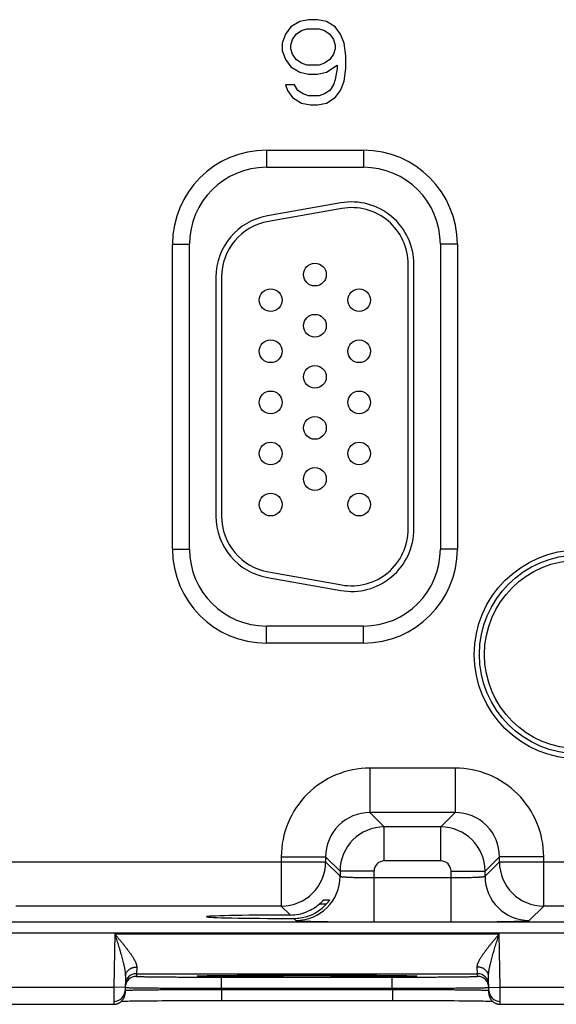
# Model space of a CAD drawing. Header units: inches. Extents: x 0 to 34, y 0 to 22.
# Tile 197 of 224: x 15.7 to 16.7, y 15.2 to 16.9. Entities that reach past the tile are written whole.
import ezdxf

# ---------------------------------------------------------------- set-up
doc = ezdxf.new("R2010")
doc.units = ezdxf.units.IN
doc.header["$LTSCALE"] = 1.87
doc.header["$MEASUREMENT"] = 0
doc.layers.get('0').update_dxf_attribs({"linetype": 'CONTINUOUS'})

msp = doc.modelspace()

# ---------------------------------------------------------------- linework, layer by layer
at = {"color": 7, "linetype": 'CONTINUOUS'}
for p, q in [((16.2369, 16.9442), (16.2213, 16.9346)), ((16.2526, 16.9474), (16.2369, 16.9442)), ((16.2682, 16.9474), (16.2526, 16.9474)), ((16.2838, 16.9442), (16.2682, 16.9474)), ((16.2994, 16.9346), (16.2838, 16.9442)), ((16.2213, 16.9346), (16.2119, 16.9219)), ((16.2307, 16.9219), (16.2401, 16.9283)), ((16.2401, 16.9283), (16.2494, 16.9315)), ((16.2494, 16.9315), (16.2713, 16.9315)), ((16.2713, 16.9315), (16.2807, 16.9283)), ((16.2807, 16.9283), (16.2901, 16.9219)), ((16.3088, 16.9219), (16.2994, 16.9346)), ((16.2119, 16.9219), (16.2057, 16.9059)), ((16.2213, 16.9027), (16.2244, 16.9123)), ((16.2244, 16.9123), (16.2307, 16.9219)), ((16.2901, 16.9219), (16.2963, 16.9123)), ((16.2963, 16.9123), (16.2994, 16.9027)), ((16.3151, 16.9059), (16.3088, 16.9219)), ((16.2057, 16.9059), (16.2057, 16.8932)), ((16.2057, 16.8932), (16.2119, 16.8772)), ((16.2213, 16.8963), (16.2213, 16.9027)), ((16.2244, 16.8868), (16.2213, 16.8963)), ((16.2994, 16.8963), (16.2963, 16.8868)), ((16.2994, 16.9027), (16.2994, 16.8963)), ((16.3182, 16.8836), (16.3151, 16.9059)), ((16.2119, 16.8772), (16.2213, 16.8644)), ((16.2307, 16.8772), (16.2244, 16.8868)), ((16.2401, 16.8708), (16.2307, 16.8772)), ((16.2901, 16.8772), (16.2807, 16.8708)), ((16.2963, 16.8868), (16.2901, 16.8772)), ((16.3182, 16.8612), (16.3182, 16.8836)), ((16.2213, 16.8644), (16.2369, 16.8549)), ((16.2494, 16.8676), (16.2401, 16.8708)), ((16.2713, 16.8676), (16.2494, 16.8676)), ((16.2807, 16.8708), (16.2713, 16.8676)), ((16.2838, 16.8549), (16.3026, 16.8676)), ((16.3026, 16.8612), (16.2994, 16.8421)), ((16.3026, 16.8676), (16.3026, 16.8612)), ((16.3151, 16.8389), (16.3182, 16.8612)), ((16.2369, 16.8549), (16.2526, 16.8517)), ((16.2526, 16.8517), (16.2682, 16.8517)), ((16.2682, 16.8517), (16.2838, 16.8549)), ((16.2994, 16.8421), (16.2963, 16.8325)), ((16.2276, 16.8325), (16.2119, 16.8325)), ((16.2119, 16.8325), (16.2151, 16.8229)), ((16.2151, 16.8229), (16.2244, 16.8102)), ((16.2338, 16.8229), (16.2276, 16.8325)), ((16.2432, 16.8166), (16.2338, 16.8229)), ((16.2901, 16.8229), (16.2807, 16.8166)), ((16.2963, 16.8325), (16.2901, 16.8229)), ((16.2994, 16.8102), (16.3088, 16.8229)), ((16.3088, 16.8229), (16.3151, 16.8389)), ((16.2244, 16.8102), (16.2401, 16.8006)), ((16.2526, 16.8134), (16.2432, 16.8166)), ((16.2713, 16.8134), (16.2526, 16.8134)), ((16.2807, 16.8166), (16.2713, 16.8134)), ((16.2838, 16.8006), (16.2994, 16.8102)), ((16.2401, 16.8006), (16.2557, 16.7974)), ((16.2557, 16.7974), (16.2682, 16.7974)), ((16.2682, 16.7974), (16.2838, 16.8006)), ((16.1782, 16.7174), (16.3492, 16.7174)), ((16.1782, 16.7174), (16.1782, 16.6874)), ((16.3492, 16.7174), (16.3492, 16.6874)), ((16.1782, 16.6874), (16.3492, 16.6874)), ((16.3091, 16.6247), (16.1801, 16.602)), ((16.3109, 16.6149), (16.1819, 16.5921)), ((16.0127, 16.5519), (16.0427, 16.5519)), ((16.0127, 16.0149), (16.0127, 16.5519)), ((16.0427, 16.0149), (16.0427, 16.5519)), ((16.5147, 16.5519), (16.4847, 16.5519)), ((16.4847, 16.5519), (16.4847, 16.0149)), ((16.5147, 16.5519), (16.5147, 16.0149)), ((16.4282, 16.0504), (16.4282, 16.5164)), ((16.4382, 16.0504), (16.4382, 16.5164)), ((16.0892, 16.4937), (16.0892, 16.0732)), ((16.0992, 16.4937), (16.0992, 16.0732)), ((16.0127, 16.0149), (16.0427, 16.0149)), ((16.5147, 16.0149), (16.4847, 16.0149)), ((16.1819, 15.9747), (16.3109, 15.9519)), ((16.1801, 15.9648), (16.3091, 15.9421)), ((16.3492, 15.8794), (16.1782, 15.8794)), ((16.1782, 15.8494), (16.1782, 15.8794)), ((16.3492, 15.8494), (16.3492, 15.8794)), ((16.3492, 15.8494), (16.1782, 15.8494)), ((16.5108, 15.629), (16.3605, 15.629)), ((16.3605, 15.629), (16.3605, 15.5511)), ((16.5108, 15.629), (16.5108, 15.5511)), ((16.5108, 15.5511), (16.3605, 15.5511)), ((16.3605, 15.5511), (16.3859, 15.5257)), ((16.5108, 15.5511), (16.4855, 15.5257)), ((16.4855, 15.5257), (16.3859, 15.5257)), ((16.3859, 15.4657), (16.3859, 15.5257)), ((16.4855, 15.4657), (16.4855, 15.5257)), ((16.2045, 15.4731), (16.2825, 15.4731)), ((16.2045, 15.4731), (16.2045, 15.3861)), ((16.2825, 15.4731), (16.3079, 15.4477)), ((16.2825, 15.4731), (16.2825, 15.464)), ((16.5888, 15.4731), (16.5635, 15.4477)), ((16.6668, 15.4731), (16.5888, 15.4731)), ((16.5888, 15.464), (16.5888, 15.4731)), ((16.6668, 15.3861), (16.6668, 15.4731)), ((15.6588, 15.464), (16.2825, 15.464)), ((16.2825, 15.464), (16.3079, 15.4387)), ((16.4855, 15.4657), (16.3859, 15.4657)), ((16.5635, 15.4387), (16.5888, 15.464)), ((16.5888, 15.464), (17.2125, 15.464)), ((16.3679, 15.4477), (16.3079, 15.4477)), ((16.3079, 15.4477), (16.3079, 15.4387)), ((16.3679, 15.3583), (16.3679, 15.4477)), ((16.3679, 15.4363), (16.5035, 15.4363)), ((16.5035, 15.4477), (16.5635, 15.4477)), ((16.5035, 15.3583), (16.5035, 15.4477)), ((16.5635, 15.4387), (16.5635, 15.4477)), ((16.2045, 15.3861), (15.7368, 15.3861)), ((16.2045, 15.3861), (16.2201, 15.3705)), ((16.2836, 15.3895), (16.2712, 15.3895)), ((16.2793, 15.3973), (16.2896, 15.3973)), ((16.6414, 15.3607), (16.6668, 15.3861)), ((17.1345, 15.3861), (16.6668, 15.3861)), ((8.3781, 15.3582), (21.3484, 15.3582)), ((16.2263, 15.3643), (16.2299, 15.3607)), ((16.3679, 15.3583), (16.5035, 15.3583)), ((8.3781, 15.3392), (21.3484, 15.3392)), ((15.911, 15.3371), (15.9094, 15.2432)), ((15.911, 15.3371), (16.5884, 15.3371)), ((16.59, 15.2432), (16.5884, 15.3371)), ((15.9497, 15.2789), (15.9494, 15.2671)), ((16.5499, 15.2671), (16.5497, 15.2789)), ((15.9297, 15.2626), (15.9292, 15.2328)), ((15.9494, 15.2671), (16.5499, 15.2671)), ((15.9494, 15.2671), (15.9494, 15.2624)), ((16.0582, 15.2631), (16.0582, 15.2632)), ((16.0582, 15.2632), (16.0583, 15.2632)), ((16.0582, 15.2631), (16.0582, 15.2631)), ((16.0583, 15.2632), (16.0584, 15.2632)), ((16.0584, 15.2632), (16.0586, 15.2632)), ((16.0586, 15.2632), (16.0588, 15.2632)), ((16.0588, 15.2632), (16.059, 15.2632)), ((16.059, 15.2632), (16.0594, 15.2632)), ((16.0594, 15.2632), (16.06, 15.2633)), ((16.06, 15.2633), (16.0608, 15.2633)), ((16.0608, 15.2633), (16.0619, 15.2633)), ((16.0619, 15.2633), (16.0635, 15.2634)), ((16.0635, 15.2634), (16.0657, 15.2635)), ((16.0657, 15.2635), (16.0681, 15.2635)), ((16.0681, 15.2635), (16.0712, 15.2636)), ((16.0712, 15.2636), (16.0751, 15.2637)), ((16.0751, 15.2637), (16.0787, 15.2637)), ((16.0787, 15.2637), (16.0833, 15.2638)), ((16.0833, 15.2638), (16.0889, 15.2639)), ((16.0889, 15.2639), (16.0959, 15.264)), ((16.0959, 15.264), (16.1016, 15.264)), ((16.1016, 15.264), (16.1082, 15.2641)), ((16.1082, 15.2641), (16.1154, 15.2641)), ((16.1154, 15.2641), (16.123, 15.2642)), ((16.123, 15.2642), (16.1309, 15.2643)), ((16.1309, 15.2643), (16.1391, 15.2643)), ((16.1391, 15.2643), (16.1477, 15.2644)), ((16.1477, 15.2644), (16.1565, 15.2644)), ((16.1565, 15.2644), (16.1656, 15.2645)), ((16.1656, 15.2645), (16.175, 15.2645)), ((16.175, 15.2645), (16.1894, 15.2645)), ((16.1894, 15.2645), (16.2042, 15.2646)), ((16.2042, 15.2646), (16.2192, 15.2646)), ((16.2192, 15.2646), (16.2345, 15.2646)), ((16.2345, 15.2646), (16.2497, 15.2646)), ((16.2497, 15.2646), (16.2649, 15.2646)), ((16.2649, 15.2646), (16.2802, 15.2646)), ((16.2802, 15.2646), (16.2954, 15.2646)), ((16.2954, 15.2646), (16.3102, 15.2645)), ((16.3102, 15.2645), (16.3247, 15.2645)), ((16.3247, 15.2645), (16.3341, 15.2644)), ((16.3341, 15.2644), (16.3432, 15.2644)), ((16.3432, 15.2644), (16.3521, 15.2644)), ((16.3521, 15.2644), (16.3606, 15.2643)), ((16.3606, 15.2643), (16.3689, 15.2643)), ((16.3689, 15.2643), (16.3768, 15.2642)), ((16.3768, 15.2642), (16.3843, 15.2641)), ((16.3843, 15.2641), (16.3936, 15.2641)), ((16.3936, 15.2641), (16.4013, 15.264)), ((16.4013, 15.264), (16.4079, 15.2639)), ((16.4079, 15.2639), (16.4135, 15.2638)), ((16.4135, 15.2638), (16.4182, 15.2638)), ((16.4182, 15.2638), (16.4223, 15.2637)), ((16.4223, 15.2637), (16.4256, 15.2636)), ((16.4256, 15.2636), (16.4292, 15.2636)), ((16.4292, 15.2636), (16.4321, 15.2635)), ((16.4321, 15.2635), (16.4344, 15.2634)), ((16.4344, 15.2634), (16.4363, 15.2634)), ((16.4381, 15.2633), (16.4389, 15.2633)), ((16.4389, 15.2633), (16.4396, 15.2632)), ((16.4396, 15.2632), (16.4402, 15.2632)), ((16.4402, 15.2632), (16.4405, 15.2632)), ((16.4405, 15.2632), (16.4407, 15.2632)), ((16.4407, 15.2632), (16.4409, 15.2632)), ((16.4409, 15.2632), (16.441, 15.2632)), ((16.441, 15.2632), (16.4411, 15.2632)), ((16.55, 15.2624), (16.5499, 15.2671)), ((16.5702, 15.2328), (16.5697, 15.2626)), ((16.0993, 15.2611), (16.4, 15.2611)), ((16.0993, 15.2414), (16.0993, 15.2611)), ((16.4, 15.2414), (16.4, 15.2611)), ((15.66, 15.2432), (15.9094, 15.2432)), ((15.9094, 15.2432), (15.9092, 15.2132)), ((15.9294, 15.2428), (15.9094, 15.2432)), ((16.0993, 15.2414), (16.4, 15.2414)), ((16.0993, 15.2395), (16.0993, 15.2414)), ((16.0993, 15.2395), (16.4001, 15.2395)), ((16.0993, 15.2395), (16.0993, 15.2199)), ((16.4001, 15.2395), (16.4, 15.2414)), ((16.4001, 15.2395), (16.4001, 15.2199)), ((16.57, 15.2428), (16.59, 15.2432)), ((16.59, 15.2432), (16.8394, 15.2432)), ((16.5902, 15.2132), (16.59, 15.2432)), ((15.6602, 15.2132), (15.9092, 15.2132)), ((15.9231, 15.2188), (15.926, 15.2189)), ((15.926, 15.2189), (15.93, 15.2189)), ((15.93, 15.2189), (15.9335, 15.219)), ((15.9335, 15.219), (15.9378, 15.2191)), ((15.9378, 15.2191), (15.943, 15.2191)), ((15.943, 15.2191), (15.9492, 15.2192)), ((15.9492, 15.2192), (15.9571, 15.2193)), ((15.9571, 15.2193), (15.9634, 15.2194)), ((15.9634, 15.2194), (15.9705, 15.2194)), ((15.9705, 15.2194), (15.9782, 15.2195)), ((15.9782, 15.2195), (15.9861, 15.2195)), ((15.9861, 15.2195), (15.9944, 15.2196)), ((15.9944, 15.2196), (16.003, 15.2196)), ((16.003, 15.2196), (16.0118, 15.2197)), ((16.0118, 15.2197), (16.0209, 15.2197)), ((16.0209, 15.2197), (16.035, 15.2198)), ((16.035, 15.2198), (16.0494, 15.2198)), ((16.0494, 15.2198), (16.0642, 15.2198)), ((16.0642, 15.2198), (16.0792, 15.2198)), ((16.0993, 15.2199), (16.41, 15.2199)), ((16.41, 15.2199), (16.4251, 15.2198)), ((16.4251, 15.2198), (16.44, 15.2198)), ((16.44, 15.2198), (16.4546, 15.2198)), ((16.4546, 15.2198), (16.4689, 15.2197)), ((16.4689, 15.2197), (16.4828, 15.2197)), ((16.4828, 15.2197), (16.4917, 15.2196)), ((16.4917, 15.2196), (16.5005, 15.2196)), ((16.5005, 15.2196), (16.5088, 15.2196)), ((16.5088, 15.2196), (16.517, 15.2195)), ((16.517, 15.2195), (16.5248, 15.2194)), ((16.5248, 15.2194), (16.5317, 15.2194)), ((16.5317, 15.2194), (16.5407, 15.2193)), ((16.5407, 15.2193), (16.5483, 15.2192)), ((16.5483, 15.2192), (16.5548, 15.2192)), ((16.5548, 15.2192), (16.5602, 15.2191)), ((16.5602, 15.2191), (16.5645, 15.219)), ((16.5645, 15.219), (16.5694, 15.2189)), ((16.5694, 15.2189), (16.5734, 15.2189)), ((16.5734, 15.2189), (16.5763, 15.2188)), ((16.5902, 15.2132), (16.8392, 15.2132))]:
    msp.add_line(p, q, dxfattribs=at)
for points in [[(16.4363, 15.2634), (16.4377, 15.2633), (16.4381, 15.2633)], [(16.4411, 15.2632), (16.4412, 15.2631), (16.4412, 15.2631)], [(15.9092, 15.2132), (15.9096, 15.2132), (15.9105, 15.2132), (15.9115, 15.2133), (15.9124, 15.2134), (15.9133, 15.2136), (15.9142, 15.2138), (15.9151, 15.2141), (15.916, 15.2144), (15.9168, 15.2147), (15.9177, 15.2151), (15.9185, 15.2155), (15.9193, 15.2159), (15.9201, 15.2164), (15.9209, 15.2169), (15.9216, 15.2175), (15.9223, 15.2181), (15.923, 15.2187), (15.9237, 15.2194), (15.9243, 15.2201), (15.9249, 15.2208), (15.9255, 15.2215), (15.926, 15.2223), (15.9265, 15.2231), (15.9269, 15.2239), (15.9273, 15.2247), (15.9277, 15.2256), (15.928, 15.2265), (15.9283, 15.2273), (15.9286, 15.2282), (15.9288, 15.2291), (15.9289, 15.2301), (15.9291, 15.231), (15.9292, 15.2319), (15.9292, 15.2328)], [(16.5702, 15.2328), (16.5702, 15.2319), (16.5703, 15.231), (16.5704, 15.2301), (16.5706, 15.2291), (16.5708, 15.2282), (16.571, 15.2273), (16.5713, 15.2265), (16.5717, 15.2256), (16.572, 15.2247), (16.5724, 15.2239), (16.5729, 15.2231), (16.5734, 15.2223), (16.5739, 15.2215), (16.5745, 15.2208), (16.5751, 15.2201), (16.5757, 15.2194), (16.5763, 15.2187), (16.577, 15.2181), (16.5777, 15.2175), (16.5785, 15.2169), (16.5792, 15.2164), (16.58, 15.2159), (16.5808, 15.2155), (16.5817, 15.2151), (16.5825, 15.2147), (16.5834, 15.2144), (16.5843, 15.2141), (16.5852, 15.2138), (16.5861, 15.2136), (16.587, 15.2134), (16.5879, 15.2133), (16.5888, 15.2132), (16.5898, 15.2132), (16.5902, 15.2132)], [(16.0792, 15.2198), (16.0944, 15.2199), (16.0993, 15.2199)]]:
    msp.add_lwpolyline(points, dxfattribs=at)
for centre, radius in [((16.2637, 16.4984), 0.02), ((16.1857, 16.4534), 0.02), ((16.3417, 16.4534), 0.02), ((16.2637, 16.4084), 0.02), ((16.1857, 16.3634), 0.02), ((16.3417, 16.3634), 0.02), ((16.2637, 16.3184), 0.02), ((16.1857, 16.2734), 0.02), ((16.3417, 16.2734), 0.02), ((16.2637, 16.2284), 0.02), ((16.1857, 16.1834), 0.02), ((16.3417, 16.1834), 0.02), ((16.2637, 16.1384), 0.02), ((16.1857, 16.0934), 0.02), ((16.3417, 16.0934), 0.02), ((16.7287, 15.8294), 0.1842), ((16.7287, 15.8294), 0.1752), ((16.7287, 15.8294), 0.1752), ((16.7287, 15.8294), 0.1662)]:
    msp.add_circle(centre, radius, dxfattribs=at)
for centre, radius, start, end in [((16.1782, 16.5519), 0.1655, 90, 180), ((16.3492, 16.5519), 0.1655, 0, 90), ((16.1782, 16.5519), 0.1355, 90, 180), ((16.3492, 16.5519), 0.1355, 0, 90), ((16.3282, 16.5164), 0.11, 0, 100), ((16.3282, 16.5164), 0.1, 0, 100), ((16.1992, 16.4937), 0.11, 100, 180), ((16.1992, 16.4937), 0.1, 100, 180), ((16.1992, 16.0732), 0.11, 180, 260), ((16.1992, 16.0732), 0.1, 180, 260), ((16.3282, 16.0504), 0.11, 260, 360), ((16.3282, 16.0504), 0.1, 260, 360), ((16.1782, 16.0149), 0.1655, 180, 270), ((16.1782, 16.0149), 0.1355, 180, 270), ((16.3492, 16.0149), 0.1655, 270, 360), ((16.3492, 16.0149), 0.1355, 270, 360), ((16.3605, 15.4731), 0.156, 89.9962, 180.0039), ((16.5108, 15.4731), 0.156, 359.9962, 90.0039), ((16.3605, 15.4731), 0.0779, 89.971, 180.029), ((16.5109, 15.4731), 0.0779, 359.971, 90.029), ((16.3859, 15.4477), 0.078, 90.0153, 179.9847), ((16.4854, 15.4477), 0.078, 0.0153, 89.9847), ((16.2045, 15.4641), 0.078, 270.0209, 359.9791), ((16.3859, 15.4477), 0.018, 89.9963, 180.0037), ((16.4855, 15.4477), 0.018, 359.9963, 90.0037), ((16.6668, 15.4641), 0.078, 180.0209, 269.9791), ((16.2299, 15.4387), 0.078, 270.0209, 359.9791), ((16.6415, 15.4387), 0.078, 180.0209, 269.9791), ((16.2199, 15.4491), 0.0786, 292.2666, 310.7845), ((16.2264, 15.4417), 0.0774, 287.4738, 317.6005), ((16.2199, 15.449), 0.0786, 270.1848, 292.2821), ((16.2265, 15.4418), 0.0774, 269.8558, 287.4495), ((15.9494, 15.2471), 0.02, 89.9987, 178.9988), ((15.9494, 15.2424), 0.02, 89.9987, 178.7552), ((16.5499, 15.2471), 0.02, 1.0012, 90.0013), ((16.55, 15.2424), 0.02, 1.2448, 90.0013), ((15.9093, 15.2382), 0.02, 269.9987, 358.6536), ((15.9494, 15.2424), 0.02, 178.7564, 179), ((16.55, 15.2424), 0.02, 1, 1.2436), ((16.5901, 15.2382), 0.02, 181.3354, 270.0013)]:
    msp.add_arc(centre, radius, start, end, dxfattribs=at)
msp.add_ellipse((16.2497, 15.3674), major_axis=(0.1771, 0), ratio=0.017455, start_param=1.73829, end_param=4.579802, dxfattribs=at)
for points, knots in [([(16.3079, 15.4387), (16.3079, 15.4387), (16.3079, 15.4386), (16.308, 15.4386), (16.308, 15.4386), (16.3081, 15.4385), (16.3082, 15.4385), (16.3083, 15.4384), (16.3085, 15.4384), (16.3087, 15.4383), (16.309, 15.4383), (16.3092, 15.4382), (16.3096, 15.4382), (16.3101, 15.4381), (16.3108, 15.438), (16.3117, 15.4379), (16.3128, 15.4378), (16.314, 15.4377), (16.3154, 15.4376), (16.3168, 15.4375), (16.3184, 15.4374), (16.3201, 15.4373), (16.3219, 15.4372), (16.3238, 15.4371), (16.3266, 15.437), (16.3303, 15.4368), (16.3341, 15.4367), (16.3374, 15.4366), (16.3408, 15.4366), (16.3452, 15.4365), (16.3507, 15.4364), (16.3564, 15.4363), (16.3621, 15.4363), (16.366, 15.4363), (16.3679, 15.4363)], [0, 0, 0, 0, 0.001206, 0.001961, 0.002833, 0.003829, 0.004956, 0.007611, 0.010815, 0.014577, 0.018901, 0.023788, 0.029239, 0.035252, 0.048956, 0.064875, 0.082979, 0.103229, 0.12558, 0.14998, 0.176375, 0.204704, 0.234901, 0.266896, 0.300614, 0.372901, 0.451088, 0.492167, 0.534442, 0.622178, 0.713474, 0.807469, 0.903279, 1, 1, 1, 1]), ([(16.5035, 15.4363), (16.5054, 15.4363), (16.5093, 15.4363), (16.515, 15.4363), (16.5206, 15.4364), (16.5261, 15.4365), (16.5306, 15.4366), (16.534, 15.4366), (16.5372, 15.4367), (16.5411, 15.4368), (16.5448, 15.437), (16.5475, 15.4371), (16.5494, 15.4372), (16.5513, 15.4373), (16.553, 15.4374), (16.5545, 15.4375), (16.556, 15.4376), (16.5573, 15.4377), (16.5586, 15.4378), (16.5596, 15.4379), (16.5606, 15.438), (16.5613, 15.4381), (16.5618, 15.4382), (16.5621, 15.4382), (16.5624, 15.4383), (16.5627, 15.4383), (16.5629, 15.4384), (16.5631, 15.4384), (16.5632, 15.4385), (16.5633, 15.4385), (16.5633, 15.4386), (16.5634, 15.4386), (16.5634, 15.4386), (16.5634, 15.4387), (16.5635, 15.4387)], [0, 0, 0, 0, 0.096721, 0.192531, 0.286526, 0.377822, 0.465558, 0.507833, 0.548912, 0.627099, 0.699386, 0.733104, 0.765099, 0.795296, 0.823625, 0.85002, 0.87442, 0.896771, 0.917021, 0.935125, 0.951044, 0.964748, 0.970761, 0.976212, 0.981099, 0.985423, 0.989185, 0.992389, 0.995044, 0.996171, 0.997167, 0.998039, 0.998794, 1, 1, 1, 1]), ([(16.2712, 15.3895), (16.2717, 15.39), (16.2725, 15.3906), (16.2734, 15.3915), (16.2741, 15.3921), (16.2747, 15.3927), (16.2754, 15.3933), (16.276, 15.3939), (16.2766, 15.3945), (16.2771, 15.3951), (16.2775, 15.3955), (16.2778, 15.3958), (16.278, 15.396), (16.2783, 15.3963), (16.2784, 15.3965), (16.2786, 15.3966), (16.2788, 15.3968), (16.2789, 15.3969), (16.279, 15.397), (16.279, 15.3971), (16.2791, 15.3971), (16.2791, 15.3972), (16.2792, 15.3972), (16.2792, 15.3972), (16.2792, 15.3972), (16.2793, 15.3973), (16.2793, 15.3973), (16.2793, 15.3973), (16.2793, 15.3973), (16.2793, 15.3973)], [0, 0, 0, 0, 0.173389, 0.258568, 0.342272, 0.424094, 0.503572, 0.580174, 0.653283, 0.722184, 0.786048, 0.815795, 0.84391, 0.87025, 0.894661, 0.91698, 0.937037, 0.954654, 0.96249, 0.969648, 0.976104, 0.981837, 0.986824, 0.991045, 0.994481, 0.997117, 0.998946, 0.999564, 1, 1, 1, 1]), ([(16.2896, 15.3973), (16.2896, 15.3973), (16.2896, 15.3973), (16.2896, 15.3973), (16.2896, 15.3973), (16.2896, 15.3973), (16.2896, 15.3973), (16.2896, 15.3973), (16.2896, 15.3972), (16.2896, 15.3972), (16.2896, 15.3972), (16.2895, 15.3972), (16.2895, 15.3971), (16.2895, 15.3971), (16.2895, 15.397), (16.2894, 15.397), (16.2894, 15.3969), (16.2893, 15.3968), (16.2893, 15.3967), (16.2891, 15.3965), (16.289, 15.3963), (16.2888, 15.3961), (16.2886, 15.3957), (16.2882, 15.3952), (16.2878, 15.3947), (16.2874, 15.3941), (16.2869, 15.3935), (16.2864, 15.3929), (16.2859, 15.3922), (16.2854, 15.3916), (16.2846, 15.3907), (16.284, 15.39), (16.2836, 15.3895)], [0, 0, 0, 0, 0.000304, 0.000607, 0.001019, 0.001592, 0.002341, 0.003273, 0.004391, 0.005695, 0.008859, 0.012759, 0.017382, 0.022715, 0.028741, 0.035446, 0.042813, 0.050826, 0.06872, 0.088992, 0.11151, 0.136139, 0.191222, 0.253264, 0.321361, 0.39469, 0.472508, 0.554138, 0.638972, 0.726458, 0.816093, 1, 1, 1, 1]), ([(16.2299, 15.3607), (16.2299, 15.3607), (16.2299, 15.3607), (16.23, 15.3607), (16.23, 15.3606), (16.23, 15.3606), (16.2301, 15.3606), (16.2302, 15.3606), (16.2303, 15.3605), (16.2305, 15.3605), (16.2306, 15.3605), (16.2309, 15.3604), (16.2313, 15.3604), (16.2318, 15.3603), (16.2323, 15.3603), (16.233, 15.3602), (16.2337, 15.3602), (16.2346, 15.3601), (16.2355, 15.3601), (16.2364, 15.36), (16.2375, 15.3599), (16.2391, 15.3599), (16.2412, 15.3598), (16.244, 15.3597), (16.2471, 15.3596), (16.2504, 15.3595), (16.2541, 15.3594), (16.258, 15.3593), (16.2622, 15.3592), (16.2666, 15.3591), (16.2729, 15.359), (16.2814, 15.3588), (16.2922, 15.3587), (16.3037, 15.3586), (16.3158, 15.3585), (16.3284, 15.3584), (16.3414, 15.3584), (16.3523, 15.3583), (16.3612, 15.3583), (16.3657, 15.3583), (16.3679, 15.3583)], [0, 0, 0, 0, 0.000163, 0.000356, 0.00058, 0.000837, 0.001454, 0.002211, 0.003109, 0.004151, 0.005337, 0.006667, 0.00976, 0.013431, 0.01768, 0.022505, 0.027905, 0.033875, 0.040412, 0.047512, 0.055171, 0.063386, 0.081467, 0.101708, 0.124062, 0.148478, 0.1749, 0.203263, 0.233501, 0.265547, 0.299321, 0.371735, 0.450065, 0.533575, 0.621476, 0.712943, 0.807113, 0.9031, 0.951493, 1, 1, 1, 1]), ([(16.5035, 15.3583), (16.5057, 15.3583), (16.5102, 15.3583), (16.519, 15.3583), (16.53, 15.3584), (16.543, 15.3584), (16.5556, 15.3585), (16.5677, 15.3586), (16.5791, 15.3587), (16.5899, 15.3588), (16.5984, 15.359), (16.6048, 15.3591), (16.6092, 15.3592), (16.6134, 15.3593), (16.6173, 15.3594), (16.6209, 15.3595), (16.6243, 15.3596), (16.6274, 15.3597), (16.6302, 15.3598), (16.6323, 15.3599), (16.6339, 15.3599), (16.6349, 15.36), (16.6359, 15.3601), (16.6368, 15.3601), (16.6376, 15.3602), (16.6384, 15.3602), (16.639, 15.3603), (16.6396, 15.3603), (16.6401, 15.3604), (16.6405, 15.3604), (16.6407, 15.3605), (16.6409, 15.3605), (16.641, 15.3605), (16.6412, 15.3606), (16.6413, 15.3606), (16.6413, 15.3606), (16.6414, 15.3606), (16.6414, 15.3607), (16.6414, 15.3607), (16.6414, 15.3607), (16.6414, 15.3607)], [0, 0, 0, 0, 0.048507, 0.0969, 0.192887, 0.287057, 0.378524, 0.466425, 0.549935, 0.628265, 0.700679, 0.734453, 0.766499, 0.796737, 0.8251, 0.851522, 0.875938, 0.898292, 0.918533, 0.936614, 0.944829, 0.952488, 0.959588, 0.966125, 0.972095, 0.977495, 0.98232, 0.986569, 0.99024, 0.993333, 0.994663, 0.995849, 0.996891, 0.997789, 0.998546, 0.999163, 0.99942, 0.999644, 0.999837, 1, 1, 1, 1]), ([(15.911, 15.3371), (15.9115, 15.3364), (15.9126, 15.3351), (15.9142, 15.3332), (15.9158, 15.3313), (15.918, 15.3287), (15.9206, 15.3255), (15.9238, 15.3217), (15.9269, 15.3179), (15.9299, 15.314), (15.9323, 15.3109), (15.9343, 15.3083), (15.9357, 15.3065), (15.9371, 15.3046), (15.9384, 15.3027), (15.9397, 15.3009), (15.9409, 15.299), (15.9421, 15.2972), (15.9433, 15.2954), (15.9444, 15.2936), (15.9452, 15.2921), (15.9459, 15.2909), (15.9465, 15.2898), (15.9472, 15.2883), (15.9478, 15.2869), (15.9482, 15.2858), (15.9485, 15.285), (15.9488, 15.2842), (15.9491, 15.2831), (15.9494, 15.2818), (15.9497, 15.2803), (15.9497, 15.2793), (15.9497, 15.2789)], [0, 0, 0, 0, 0.035523, 0.071031, 0.106506, 0.141934, 0.212576, 0.282817, 0.352502, 0.421456, 0.489479, 0.523067, 0.55633, 0.58923, 0.621727, 0.653773, 0.685318, 0.716307, 0.74668, 0.776367, 0.805292, 0.819445, 0.833378, 0.86054, 0.886689, 0.899358, 0.911742, 0.923835, 0.935629, 0.958294, 0.979731, 1, 1, 1, 1]), ([(15.911, 15.3371), (15.9115, 15.3355), (15.9125, 15.3323), (15.9141, 15.3274), (15.9156, 15.3226), (15.9171, 15.3178), (15.9186, 15.3131), (15.9198, 15.3091), (15.9207, 15.3059), (15.9216, 15.3027), (15.9228, 15.2988), (15.9241, 15.294), (15.9253, 15.2894), (15.9263, 15.2855), (15.927, 15.2824), (15.9275, 15.2801), (15.928, 15.2778), (15.9284, 15.2755), (15.9288, 15.2733), (15.9291, 15.2711), (15.9294, 15.2689), (15.9296, 15.2668), (15.9297, 15.2647), (15.9297, 15.2633), (15.9297, 15.2626)], [0, 0, 0, 0, 0.065565, 0.131085, 0.196517, 0.261811, 0.326916, 0.391772, 0.424086, 0.456312, 0.520456, 0.584107, 0.647146, 0.709424, 0.740219, 0.770745, 0.800973, 0.830861, 0.860361, 0.889426, 0.917996, 0.945999, 0.97336, 1, 1, 1, 1]), ([(16.5497, 15.2789), (16.5496, 15.2793), (16.5497, 15.2803), (16.5499, 15.2818), (16.5502, 15.2831), (16.5505, 15.2842), (16.5508, 15.285), (16.5511, 15.2858), (16.5516, 15.2869), (16.5522, 15.2883), (16.5529, 15.2898), (16.5535, 15.2909), (16.5541, 15.2921), (16.555, 15.2936), (16.5561, 15.2954), (16.5572, 15.2972), (16.5584, 15.299), (16.5597, 15.3009), (16.561, 15.3027), (16.5623, 15.3046), (16.5637, 15.3065), (16.5651, 15.3083), (16.567, 15.3109), (16.5695, 15.314), (16.5725, 15.3179), (16.5756, 15.3217), (16.5788, 15.3255), (16.5814, 15.3287), (16.5835, 15.3313), (16.5851, 15.3332), (16.5867, 15.3351), (16.5878, 15.3364), (16.5884, 15.3371)], [0, 0, 0, 0, 0.020269, 0.041706, 0.064371, 0.076165, 0.088258, 0.100642, 0.113311, 0.13946, 0.166622, 0.180555, 0.194708, 0.223633, 0.25332, 0.283693, 0.314682, 0.346227, 0.378273, 0.41077, 0.44367, 0.476933, 0.510521, 0.578544, 0.647498, 0.717183, 0.787424, 0.858066, 0.893494, 0.928969, 0.964477, 1, 1, 1, 1]), ([(16.5697, 15.2626), (16.5696, 15.2633), (16.5697, 15.2647), (16.5698, 15.2668), (16.57, 15.2689), (16.5702, 15.2711), (16.5706, 15.2733), (16.571, 15.2755), (16.5714, 15.2778), (16.5719, 15.2801), (16.5724, 15.2824), (16.5731, 15.2855), (16.574, 15.2894), (16.5753, 15.294), (16.5766, 15.2988), (16.5777, 15.3027), (16.5787, 15.3059), (16.5796, 15.3091), (16.5808, 15.3131), (16.5823, 15.3178), (16.5838, 15.3226), (16.5853, 15.3274), (16.5868, 15.3323), (16.5878, 15.3355), (16.5884, 15.3371)], [0, 0, 0, 0, 0.02664, 0.054001, 0.082004, 0.110574, 0.139639, 0.169139, 0.199027, 0.229255, 0.259781, 0.290576, 0.352854, 0.415893, 0.479544, 0.543688, 0.575914, 0.608228, 0.673084, 0.738189, 0.803483, 0.868915, 0.934435, 1, 1, 1, 1]), ([(15.9297, 15.2626), (15.9297, 15.2631), (15.9298, 15.2642), (15.9301, 15.2658), (15.9306, 15.2674), (15.9313, 15.2689), (15.9321, 15.2703), (15.9332, 15.2717), (15.9343, 15.273), (15.9357, 15.2742), (15.9371, 15.2753), (15.9387, 15.2762), (15.9404, 15.277), (15.9421, 15.2777), (15.944, 15.2782), (15.9458, 15.2786), (15.9478, 15.2788), (15.9491, 15.2789), (15.9497, 15.2789)], [0, 0, 0, 0, 0.056705, 0.113647, 0.171051, 0.22912, 0.288025, 0.347899, 0.408833, 0.470876, 0.534031, 0.598262, 0.663494, 0.72962, 0.796502, 0.863981, 0.931877, 1, 1, 1, 1]), ([(16.5697, 15.2626), (16.5696, 15.2631), (16.5696, 15.2642), (16.5692, 15.2658), (16.5687, 15.2674), (16.5681, 15.2689), (16.5672, 15.2703), (16.5662, 15.2717), (16.565, 15.273), (16.5637, 15.2742), (16.5623, 15.2753), (16.5607, 15.2762), (16.559, 15.277), (16.5572, 15.2777), (16.5554, 15.2782), (16.5535, 15.2786), (16.5516, 15.2788), (16.5503, 15.2789), (16.5497, 15.2789)], [0, 0, 0, 0, 0.056705, 0.113648, 0.171052, 0.229121, 0.288026, 0.3479, 0.408835, 0.470877, 0.534032, 0.598263, 0.663495, 0.729621, 0.796503, 0.863981, 0.931877, 1, 1, 1, 1]), ([(15.9494, 15.2624), (15.9494, 15.2624), (15.9494, 15.2624), (15.9494, 15.2624), (15.9494, 15.2624), (15.9494, 15.2624), (15.9494, 15.2624), (15.9495, 15.2623), (15.9495, 15.2623), (15.9496, 15.2623), (15.9496, 15.2623), (15.9498, 15.2623), (15.9499, 15.2623), (15.9502, 15.2623), (15.9505, 15.2622), (15.951, 15.2622), (15.9516, 15.2622), (15.9523, 15.2621), (15.953, 15.2621), (15.9539, 15.2621), (15.9548, 15.262), (15.9558, 15.262), (15.9569, 15.262), (15.9581, 15.2619), (15.9594, 15.2619), (15.9613, 15.2619), (15.9639, 15.2618), (15.9672, 15.2618), (15.9708, 15.2617), (15.9747, 15.2617), (15.979, 15.2616), (15.9835, 15.2616), (15.9883, 15.2615), (15.9933, 15.2615), (15.9987, 15.2614), (16.0063, 15.2614), (16.0163, 15.2613), (16.0288, 15.2612), (16.0421, 15.2612), (16.0559, 15.2611), (16.0701, 15.2611), (16.0847, 15.2611), (16.0944, 15.2611), (16.0993, 15.2611)], [0, 0, 0, 0, 0.00013, 0.00018, 0.000239, 0.00038, 0.000558, 0.000771, 0.00102, 0.001306, 0.001989, 0.002821, 0.003801, 0.004931, 0.007639, 0.010943, 0.014842, 0.019334, 0.024415, 0.030084, 0.036336, 0.043169, 0.050578, 0.058559, 0.067106, 0.076214, 0.096095, 0.118154, 0.142337, 0.168587, 0.196842, 0.22703, 0.259082, 0.292921, 0.328462, 0.365623, 0.444438, 0.528607, 0.617317, 0.709715, 0.804909, 0.901982, 1, 1, 1, 1]), ([(16.2497, 15.2612), (16.2427, 15.2612), (16.229, 15.2612), (16.2085, 15.2613), (16.1885, 15.2613), (16.1692, 15.2614), (16.1536, 15.2615), (16.1417, 15.2615), (16.1332, 15.2616), (16.1251, 15.2616), (16.1173, 15.2617), (16.1099, 15.2618), (16.1029, 15.2618), (16.0963, 15.2619), (16.0902, 15.262), (16.0845, 15.262), (16.0793, 15.2621), (16.0747, 15.2622), (16.0705, 15.2623), (16.0673, 15.2624), (16.065, 15.2624), (16.0635, 15.2625), (16.0622, 15.2625), (16.0609, 15.2625), (16.06, 15.2626), (16.0593, 15.2626), (16.0588, 15.2626), (16.0584, 15.2627), (16.058, 15.2627), (16.0577, 15.2627), (16.0573, 15.2627), (16.057, 15.2628), (16.0568, 15.2628), (16.0566, 15.2628), (16.0565, 15.2628), (16.0564, 15.2628), (16.0563, 15.2628), (16.0562, 15.2628), (16.0562, 15.2629), (16.0561, 15.2629), (16.0561, 15.2629), (16.056, 15.2629), (16.056, 15.2629), (16.056, 15.2629), (16.056, 15.2629), (16.056, 15.2629), (16.056, 15.2629), (16.056, 15.2629), (16.056, 15.2629), (16.056, 15.2629), (16.056, 15.263), (16.056, 15.263), (16.0561, 15.263), (16.0561, 15.263), (16.0562, 15.263), (16.0562, 15.263), (16.0563, 15.263), (16.0565, 15.263), (16.0567, 15.2631), (16.0569, 15.2631), (16.0572, 15.2631), (16.0575, 15.2631), (16.0578, 15.2632), (16.0581, 15.2632), (16.0582, 15.2632)], [0, 0, 0, 0, 0.10617, 0.211111, 0.313609, 0.412477, 0.506573, 0.551488, 0.594807, 0.636403, 0.676157, 0.713955, 0.749684, 0.783244, 0.814537, 0.843471, 0.869964, 0.89394, 0.915327, 0.934066, 0.942425, 0.950102, 0.957091, 0.963388, 0.968988, 0.971526, 0.973889, 0.976075, 0.978085, 0.979918, 0.981574, 0.983052, 0.984354, 0.985478, 0.985973, 0.986425, 0.986832, 0.987195, 0.987515, 0.98779, 0.988022, 0.988211, 0.988358, 0.988466, 0.988506, 0.98854, 0.98857, 0.988599, 0.988632, 0.988672, 0.988778, 0.988924, 0.989111, 0.989341, 0.989615, 0.989933, 0.990294, 0.99115, 0.992182, 0.993391, 0.994778, 0.996342, 0.998082, 1, 1, 1, 1]), ([(16.0582, 15.2632), (16.0584, 15.2632), (16.0589, 15.2632), (16.0597, 15.2633), (16.0606, 15.2633), (16.0619, 15.2633), (16.0639, 15.2634), (16.0665, 15.2635), (16.0694, 15.2635), (16.0727, 15.2636), (16.0764, 15.2637), (16.0819, 15.2638), (16.0897, 15.2639), (16.0999, 15.264), (16.1113, 15.2641), (16.1238, 15.2642), (16.1373, 15.2643), (16.1516, 15.2644), (16.1668, 15.2645), (16.1881, 15.2645), (16.2158, 15.2646), (16.2383, 15.2646), (16.2497, 15.2646)], [0, 0, 0, 0, 0.003631, 0.007751, 0.012359, 0.017452, 0.029083, 0.042625, 0.05805, 0.075327, 0.094422, 0.115301, 0.162232, 0.215754, 0.275442, 0.340832, 0.411406, 0.486611, 0.565854, 0.648512, 0.821452, 1, 1, 1, 1]), ([(16.2497, 15.2646), (16.2611, 15.2646), (16.2835, 15.2646), (16.3112, 15.2645), (16.3326, 15.2645), (16.3477, 15.2644), (16.3621, 15.2643), (16.3756, 15.2642), (16.3881, 15.2641), (16.3995, 15.264), (16.4097, 15.2639), (16.4174, 15.2638), (16.423, 15.2637), (16.4266, 15.2636), (16.4299, 15.2635), (16.4329, 15.2635), (16.4355, 15.2634), (16.4374, 15.2633), (16.4388, 15.2633), (16.4397, 15.2633), (16.4404, 15.2632), (16.4409, 15.2632), (16.4412, 15.2632)], [0, 0, 0, 0, 0.178532, 0.351459, 0.434111, 0.51335, 0.58855, 0.659123, 0.724512, 0.784202, 0.837727, 0.884662, 0.905543, 0.924643, 0.941923, 0.957353, 0.9709, 0.982536, 0.987632, 0.992242, 0.996366, 1, 1, 1, 1]), ([(16.4412, 15.2632), (16.4413, 15.2632), (16.4415, 15.2632), (16.4419, 15.2631), (16.4422, 15.2631), (16.4425, 15.2631), (16.4427, 15.2631), (16.4429, 15.263), (16.4431, 15.263), (16.4432, 15.263), (16.4433, 15.263), (16.4433, 15.263), (16.4433, 15.263), (16.4434, 15.263), (16.4434, 15.2629), (16.4434, 15.2629), (16.4434, 15.2629), (16.4434, 15.2629), (16.4434, 15.2629), (16.4434, 15.2629), (16.4434, 15.2629), (16.4434, 15.2629), (16.4433, 15.2629), (16.4433, 15.2629), (16.4433, 15.2629), (16.4432, 15.2629), (16.4431, 15.2628), (16.4431, 15.2628), (16.443, 15.2628), (16.4429, 15.2628), (16.4428, 15.2628), (16.4426, 15.2628), (16.4423, 15.2628), (16.442, 15.2627), (16.4417, 15.2627), (16.4414, 15.2627), (16.441, 15.2627), (16.4405, 15.2626), (16.4401, 15.2626), (16.4394, 15.2626), (16.4384, 15.2625), (16.4372, 15.2625), (16.4358, 15.2625), (16.4343, 15.2624), (16.4321, 15.2624), (16.4289, 15.2623), (16.4247, 15.2622), (16.42, 15.2621), (16.4148, 15.262), (16.4092, 15.262), (16.403, 15.2619), (16.3965, 15.2618), (16.3895, 15.2618), (16.3821, 15.2617), (16.3743, 15.2616), (16.3662, 15.2616), (16.3577, 15.2615), (16.3458, 15.2615), (16.3302, 15.2614), (16.3109, 15.2613), (16.2909, 15.2613), (16.2704, 15.2612), (16.2566, 15.2612), (16.2497, 15.2612)], [0, 0, 0, 0, 0.00192, 0.003663, 0.005229, 0.006618, 0.007829, 0.008863, 0.009721, 0.010401, 0.010676, 0.010907, 0.011096, 0.011242, 0.011349, 0.011389, 0.011423, 0.011452, 0.011482, 0.011515, 0.011556, 0.011662, 0.011809, 0.011997, 0.012228, 0.012502, 0.012821, 0.013183, 0.01359, 0.01404, 0.014535, 0.015658, 0.016958, 0.018434, 0.020089, 0.02192, 0.023928, 0.026112, 0.028473, 0.03101, 0.036608, 0.042902, 0.049888, 0.057562, 0.065919, 0.084654, 0.106037, 0.13001, 0.156501, 0.185432, 0.216724, 0.250283, 0.286011, 0.323809, 0.363563, 0.40516, 0.44848, 0.493397, 0.587497, 0.686371, 0.788875, 0.893823, 1, 1, 1, 1]), ([(16.4, 15.2611), (16.4049, 15.2611), (16.4147, 15.2611), (16.4292, 15.2611), (16.4434, 15.2611), (16.4573, 15.2612), (16.4705, 15.2612), (16.4831, 15.2613), (16.4931, 15.2614), (16.5007, 15.2614), (16.506, 15.2615), (16.5111, 15.2615), (16.5159, 15.2616), (16.5204, 15.2616), (16.5246, 15.2617), (16.5286, 15.2617), (16.5322, 15.2618), (16.5355, 15.2618), (16.5381, 15.2619), (16.5399, 15.2619), (16.5412, 15.2619), (16.5424, 15.262), (16.5435, 15.262), (16.5445, 15.262), (16.5455, 15.2621), (16.5463, 15.2621), (16.5471, 15.2621), (16.5478, 15.2622), (16.5484, 15.2622), (16.5488, 15.2622), (16.5492, 15.2623), (16.5494, 15.2623), (16.5496, 15.2623), (16.5497, 15.2623), (16.5498, 15.2623), (16.5499, 15.2623), (16.5499, 15.2623), (16.5499, 15.2624), (16.55, 15.2624), (16.55, 15.2624), (16.55, 15.2624), (16.55, 15.2624), (16.55, 15.2624), (16.55, 15.2624)], [0, 0, 0, 0, 0.098018, 0.195091, 0.290285, 0.382683, 0.471393, 0.555562, 0.634377, 0.671538, 0.70708, 0.740918, 0.77297, 0.803158, 0.831413, 0.857663, 0.881846, 0.903905, 0.923786, 0.932895, 0.941441, 0.949421, 0.956831, 0.963664, 0.969916, 0.975585, 0.980666, 0.985158, 0.989057, 0.992361, 0.995069, 0.996199, 0.997179, 0.998011, 0.998694, 0.99898, 0.999229, 0.999442, 0.999619, 0.999761, 0.99982, 0.99987, 1, 1, 1, 1]), ([(15.9293, 15.2378), (15.9293, 15.2378), (15.9293, 15.2379), (15.9293, 15.2379), (15.9293, 15.2379), (15.9293, 15.2379), (15.9293, 15.2379), (15.9294, 15.2379), (15.9294, 15.2379), (15.9294, 15.2379), (15.9295, 15.2379), (15.9296, 15.2379), (15.9297, 15.2379), (15.9299, 15.238), (15.9301, 15.238), (15.9303, 15.238), (15.9307, 15.238), (15.9312, 15.238), (15.9318, 15.2381), (15.9326, 15.2381), (15.9334, 15.2381), (15.9344, 15.2382), (15.9355, 15.2382), (15.9366, 15.2382), (15.9379, 15.2383), (15.9393, 15.2383), (15.9407, 15.2383), (15.9428, 15.2384), (15.9457, 15.2384), (15.9495, 15.2385), (15.9536, 15.2386), (15.9581, 15.2386), (15.9629, 15.2387), (15.968, 15.2388), (15.9734, 15.2388), (15.9792, 15.2389), (15.9852, 15.2389), (15.9938, 15.239), (16.0051, 15.2391), (16.0194, 15.2392), (16.0344, 15.2393), (16.0501, 15.2393), (16.0662, 15.2394), (16.0827, 15.2395), (16.0937, 15.2395), (16.0993, 15.2395)], [0, 0, 0, 0, 0.000051, 0.000085, 0.000126, 0.000232, 0.000373, 0.000549, 0.000762, 0.001012, 0.001299, 0.001985, 0.002819, 0.003803, 0.004937, 0.006219, 0.007651, 0.010962, 0.014867, 0.019366, 0.024454, 0.03013, 0.036389, 0.043229, 0.050645, 0.058632, 0.067186, 0.076302, 0.096196, 0.118267, 0.142461, 0.168721, 0.196983, 0.227179, 0.259236, 0.293077, 0.328621, 0.365781, 0.444591, 0.528746, 0.617438, 0.70981, 0.804975, 0.902017, 1, 1, 1, 1]), ([(15.9294, 15.2427), (15.9294, 15.2427), (15.9294, 15.2427), (15.9294, 15.2427), (15.9294, 15.2427), (15.9294, 15.2427), (15.9294, 15.2427), (15.9294, 15.2427)], [0, 0, 0, 0, 0.107807, 0.191624, 0.30006, 0.59565, 1, 1, 1, 1]), ([(15.9294, 15.2427), (15.9295, 15.2427), (15.9295, 15.2427), (15.9296, 15.2427), (15.9297, 15.2427), (15.9299, 15.2427), (15.93, 15.2427), (15.9303, 15.2426), (15.9307, 15.2426), (15.9313, 15.2426), (15.9319, 15.2426), (15.9327, 15.2425), (15.9335, 15.2425), (15.9344, 15.2425), (15.9359, 15.2425), (15.9379, 15.2424), (15.9407, 15.2424), (15.9438, 15.2423), (15.9473, 15.2423), (15.9511, 15.2422), (15.9552, 15.2422), (15.9597, 15.2421), (15.9646, 15.2421), (15.9716, 15.242), (15.9812, 15.2419), (15.9934, 15.2419), (16.0066, 15.2418), (16.0207, 15.2417), (16.0355, 15.2416), (16.051, 15.2416), (16.0668, 15.2415), (16.083, 15.2415), (16.0939, 15.2414), (16.0993, 15.2414)], [0, 0, 0, 0, 0.00041, 0.000963, 0.001661, 0.002503, 0.00349, 0.004621, 0.007317, 0.010589, 0.014436, 0.018855, 0.023845, 0.029401, 0.035522, 0.049441, 0.065571, 0.083872, 0.104304, 0.126819, 0.151365, 0.177884, 0.206316, 0.236593, 0.302401, 0.374695, 0.452805, 0.536003, 0.623517, 0.714531, 0.8082, 0.903652, 1, 1, 1, 1]), ([(16.4, 15.2414), (16.4055, 15.2414), (16.4164, 15.2415), (16.4325, 15.2415), (16.4484, 15.2416), (16.4638, 15.2416), (16.4786, 15.2417), (16.4927, 15.2418), (16.506, 15.2419), (16.5182, 15.2419), (16.5277, 15.242), (16.5348, 15.2421), (16.5396, 15.2421), (16.5441, 15.2422), (16.5483, 15.2422), (16.5521, 15.2423), (16.5556, 15.2423), (16.5587, 15.2424), (16.5614, 15.2424), (16.5635, 15.2425), (16.5649, 15.2425), (16.5659, 15.2425), (16.5667, 15.2425), (16.5675, 15.2426), (16.5681, 15.2426), (16.5687, 15.2426), (16.5691, 15.2426), (16.5693, 15.2427), (16.5695, 15.2427), (16.5696, 15.2427), (16.5698, 15.2427), (16.5699, 15.2427), (16.5699, 15.2427), (16.5699, 15.2427)], [0, 0, 0, 0, 0.096348, 0.1918, 0.285469, 0.376483, 0.463997, 0.547195, 0.625305, 0.6976, 0.763407, 0.793685, 0.822116, 0.848635, 0.873181, 0.895696, 0.916128, 0.93443, 0.950559, 0.964478, 0.970599, 0.976156, 0.981145, 0.985564, 0.989411, 0.992683, 0.995379, 0.99651, 0.997497, 0.998339, 0.999037, 0.99959, 1, 1, 1, 1]), ([(16.4001, 15.2395), (16.4056, 15.2395), (16.4167, 15.2395), (16.4331, 15.2394), (16.4493, 15.2393), (16.4649, 15.2393), (16.4799, 15.2392), (16.4942, 15.2391), (16.5056, 15.239), (16.5141, 15.2389), (16.5202, 15.2389), (16.5259, 15.2388), (16.5314, 15.2388), (16.5365, 15.2387), (16.5413, 15.2386), (16.5458, 15.2386), (16.5499, 15.2385), (16.5536, 15.2384), (16.5565, 15.2384), (16.5587, 15.2383), (16.5601, 15.2383), (16.5615, 15.2383), (16.5627, 15.2382), (16.5639, 15.2382), (16.565, 15.2382), (16.5659, 15.2381), (16.5668, 15.2381), (16.5675, 15.2381), (16.5682, 15.238), (16.5687, 15.238), (16.569, 15.238), (16.5693, 15.238), (16.5694, 15.238), (16.5696, 15.2379), (16.5698, 15.2379), (16.5699, 15.2379), (16.5699, 15.2379), (16.57, 15.2379), (16.57, 15.2379), (16.57, 15.2379), (16.5701, 15.2379), (16.5701, 15.2379), (16.5701, 15.2379), (16.5701, 15.2379), (16.5701, 15.2378), (16.5701, 15.2378)], [0, 0, 0, 0, 0.097983, 0.195025, 0.29019, 0.382562, 0.471254, 0.555409, 0.634219, 0.671379, 0.706923, 0.740764, 0.772821, 0.803017, 0.831279, 0.857539, 0.881733, 0.903804, 0.923698, 0.932814, 0.941368, 0.949355, 0.956771, 0.963611, 0.96987, 0.975546, 0.980634, 0.985132, 0.989038, 0.992349, 0.993781, 0.995063, 0.996197, 0.997181, 0.998015, 0.998701, 0.998988, 0.999238, 0.999451, 0.999627, 0.999768, 0.999874, 0.999915, 0.999949, 1, 1, 1, 1]), ([(16.5699, 15.2427), (16.5699, 15.2427), (16.57, 15.2427), (16.57, 15.2427), (16.57, 15.2427), (16.57, 15.2427), (16.57, 15.2427), (16.57, 15.2427)], [0, 0, 0, 0, 0.404351, 0.699943, 0.808378, 0.892195, 1, 1, 1, 1])]:
    msp.add_open_spline(points, degree=3, knots=knots, dxfattribs=at)

doc.saveas('drawing.dxf')
